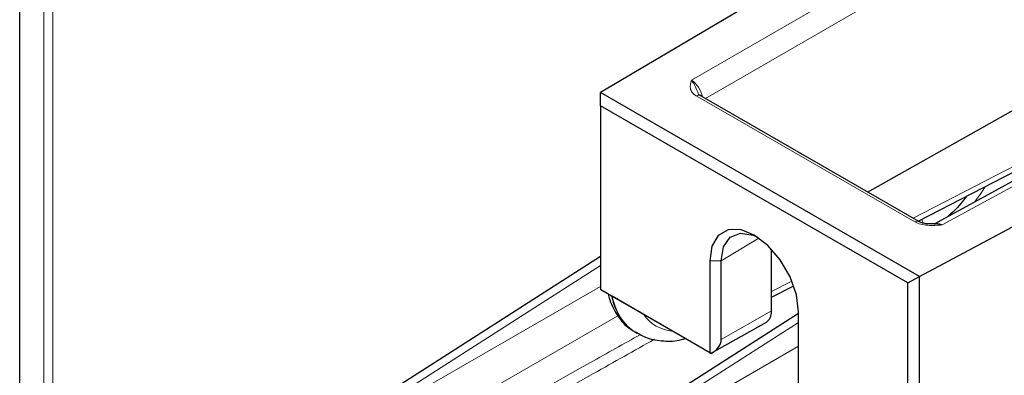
# Paper-space layout 'Blatt4' of a CAD drawing. Header units: millimetres. Extents: x 5 to 418, y 2 to 292.
# Tile 69 of 77: x 236 to 267, y 210 to 221. Entities that reach past the tile are written whole.
import ezdxf

# ---------------------------------------------------------------- set-up
doc = ezdxf.new("R2010")
doc.units = ezdxf.units.MM

psp = doc.layouts.new('Blatt4')

# ---------------------------------------------------------------- linework, layer by layer
at = {"color": 7, "linetype": 'Continuous', "lineweight": 18}
for p, q in [((257.07, 219.399), (280.949, 233.209)), ((281.303, 232.596), (257.504, 218.833)), ((289.425, 228.316), (264.853, 214.906)), ((236.961, 197.745), (236.961, 224.706)), ((237.24, 224.704), (237.24, 197.743)), ((263.953, 215.11), (275.862, 221.284)), ((264.006, 214.998), (257.219, 218.916)), ((259.167, 214.494), (257.994, 213.793)), ((257.64, 213.793), (257.994, 213.793)), ((254.246, 213.641), (243.826, 206.978)), ((259.557, 212.832), (260.191, 213.16)), ((243.826, 206.978), (254.246, 212.994)), ((257.994, 211.344), (259.557, 212.23)), ((254.786, 212.081), (241.96, 204.676)), ((260.398, 211.874), (248.511, 204.274)), ((248.511, 204.274), (260.398, 211.136))]:
    psp.add_line(p, q, dxfattribs=at)
at = {"color": 7, "linetype": 'Continuous', "lineweight": 25}
for p, q in [((275.429, 231.568), (254.246, 219.018)), ((289.18, 228.344), (264.605, 214.932)), ((236.215, 137.931), (236.215, 225.345)), ((264.146, 213.303), (286.468, 225.195)), ((264.113, 215.018), (275.748, 221.049)), ((262.539, 215.927), (268.445, 219.254)), ((264.146, 213.303), (254.246, 219.018)), ((254.246, 218.61), (254.246, 219.018)), ((264.128, 215.009), (257.342, 218.927)), ((263.792, 213.099), (254.246, 218.61)), ((254.246, 218.61), (254.246, 212.894)), ((259.557, 212.23), (259.557, 214.152)), ((254.246, 213.918), (241.162, 205.552)), ((257.64, 213.793), (257.64, 210.935)), ((257.994, 211.344), (257.994, 213.793)), ((263.792, 213.099), (264.146, 213.303)), ((263.792, 207.384), (263.792, 213.099)), ((264.146, 207.179), (264.146, 213.303)), ((254.246, 212.894), (257.64, 210.935)), ((254.482, 212.758), (254.246, 212.894)), ((254.246, 212.894), (254.246, 212.894)), ((259.557, 212.656), (260.247, 213.014)), ((254.592, 212.695), (254.608, 212.685)), ((257.463, 211.037), (254.608, 212.685)), ((260.398, 212.152), (245.846, 202.847)), ((260.398, 209.343), (260.398, 212.201)), ((257.685, 210.913), (259.4, 211.885)), ((255.33, 211.566), (255.381, 211.537)), ((257.682, 210.911), (257.64, 210.935))]:
    psp.add_line(p, q, dxfattribs=at)
at = {"color": 7, "linetype": 'Continuous', "lineweight": 18, "flags": 128}
psp.add_lwpolyline([(264.224, 215.075), (264.248, 214.991), (264.255, 214.965)], dxfattribs=at)
at = {"color": 7, "linetype": 'Continuous', "lineweight": 25, "flags": 128}
for points in [[(260.398, 212.201), (260.331, 212.732), (260.135, 213.289), (259.83, 213.817), (259.445, 214.265), (259.019, 214.589), (258.593, 214.757), (258.209, 214.753), (257.904, 214.577), (257.708, 214.246), (257.64, 213.793)], [(257.994, 213.793), (258.066, 214.226), (258.275, 214.523), (258.595, 214.648), (258.987, 214.586), (259.111, 214.533)]]:
    psp.add_lwpolyline(points, dxfattribs=at)
at = {"color": 7, "linetype": 'Continuous', "lineweight": 18}
for centre in [(257.29, 218.814), (264.077, 214.896)]:
    psp.add_arc(centre, 0.124, 65.4346, 124.8357, dxfattribs=at)
for centre, major_axis, ratio, start_param, end_param in [((257.072, 218.992), (-0.25, 0.433), 0.569606, 4.158245, 5.497959), ((265.028, 216.876), (1.188, 2.2), 0.557414, 4.428196, 4.656623), ((264.855, 214.499), (-0.255, 0.43), 0.577354, 5.491017, 6.262398), ((257.427, 214.974), (2.07, 3.423), 0.590448, 2.594866, 3.132126), ((257.772, 214.765), (1.82, 2.989), 0.592292, 2.896681, 3.414091)]:
    psp.add_ellipse(centre, major_axis=major_axis, ratio=ratio, start_param=start_param, end_param=end_param, dxfattribs=at)
at = {"color": 7, "linetype": 'Continuous', "lineweight": 25}
for centre, major_axis, ratio, start_param, end_param in [((257.285, 215.057), (1.933, 3.503), 0.564012, 2.571941, 3.130655), ((259.027, 212.536), (-0.375, 0.65), 0.577645, 3.137221, 3.927491), ((256.951, 211.359), (1.043, -0.024), 0.587374, 5.501757, 6.296505), ((256.928, 211.346), (0.753, -0.435), 0.000072, 5.50216, 6.278665)]:
    psp.add_ellipse(centre, major_axis=major_axis, ratio=ratio, start_param=start_param, end_param=end_param, dxfattribs=at)
at = {"color": 7, "linetype": 'Continuous', "lineweight": 18}
for points, knots in [([(257.219, 218.916), (257.166, 218.947), (257.124, 218.982), (257.064, 219.061), (257.046, 219.103), (257.021, 219.231), (257.045, 219.316), (257.07, 219.399)], [0, 0, 0, 0, 0.25, 0.25, 0.5, 0.5, 1, 1, 1, 1]), ([(257.07, 219.399), (257.07, 219.399), (257.095, 219.369), (257.17, 219.265), (257.227, 219.103), (257.279, 218.995), (257.286, 218.979)], [0, 0, 0, 0, 0.005765, 0.297232, 0.900302, 1, 1, 1, 1]), ([(264.006, 214.998), (264.059, 214.967), (264.122, 214.943), (264.26, 214.907), (264.333, 214.897), (264.557, 214.881), (264.706, 214.893), (264.853, 214.906)], [0, 0, 0, 0, 0.25, 0.25, 0.5, 0.5, 1, 1, 1, 1]), ([(264.853, 214.906), (264.852, 214.906), (264.801, 214.921), (264.72, 214.94), (264.646, 214.929), (264.619, 214.925)], [0, 0, 0, 0, 0.012473, 0.643144, 1, 1, 1, 1]), ([(241.43, 203.619), (242.263, 204.087), (246.431, 206.426), (251.118, 209.054), (254.972, 211.209), (255.492, 211.5)], [0, 0, 0, 0, 0.177825, 0.889126, 1, 1, 1, 1]), ([(255.926, 211.352), (255.295, 210.997), (251.334, 208.769), (246.543, 206.062), (242.386, 203.707), (241.554, 203.236)], [0, 0, 0, 0, 0.131671, 0.826335, 1, 1, 1, 1])]:
    psp.add_open_spline(points, degree=3, knots=knots, dxfattribs=at)
at = {"color": 7, "linetype": 'Continuous', "lineweight": 25}
for points, knots in [([(257.382, 218.907), (257.36, 218.918), (257.314, 218.941), (257.288, 218.969), (257.286, 218.976), (257.285, 218.979)], [0, 0, 0, 0, 0.333077, 0.695709, 1, 1, 1, 1]), ([(265.61, 215.794), (265.487, 215.635), (265.295, 215.389), (265.09, 215.218), (265.016, 215.157)], [0, 0, 0, 0, 0.643234, 1, 1, 1, 1]), ([(264.583, 214.934), (264.504, 214.933), (264.377, 214.933), (264.225, 214.965), (264.139, 215.001), (264.113, 215.019), (264.101, 215.027)], [0, 0, 0, 0, 0.4097, 0.657923, 0.849338, 1, 1, 1, 1]), ([(264.618, 214.935), (264.611, 214.934), (264.6, 214.933), (264.588, 214.933), (264.583, 214.934)], [0, 0, 0, 0, 0.603776, 1, 1, 1, 1]), ([(254.478, 212.76), (254.477, 212.761), (254.469, 212.765), (254.489, 212.754), (254.529, 212.731), (254.571, 212.707), (254.592, 212.695)], [0, 0, 0, 0, 0.044549, 0.475803, 0.737291, 1, 1, 1, 1]), ([(254.482, 212.761), (254.497, 212.7), (254.565, 212.437), (254.772, 212.069), (255.02, 211.757), (255.191, 211.667), (255.219, 211.652)], [0, 0, 0, 0, 0.131197, 0.559697, 0.927516, 1, 1, 1, 1]), ([(255.335, 211.582), (255.451, 211.512), (255.717, 211.354), (256.211, 211.285), (256.614, 211.289), (256.839, 211.363), (256.877, 211.376)], [0, 0, 0, 0, 0.258962, 0.592913, 0.931464, 1, 1, 1, 1])]:
    psp.add_open_spline(points, degree=3, knots=knots, dxfattribs=at)

doc.saveas('drawing.dxf')
